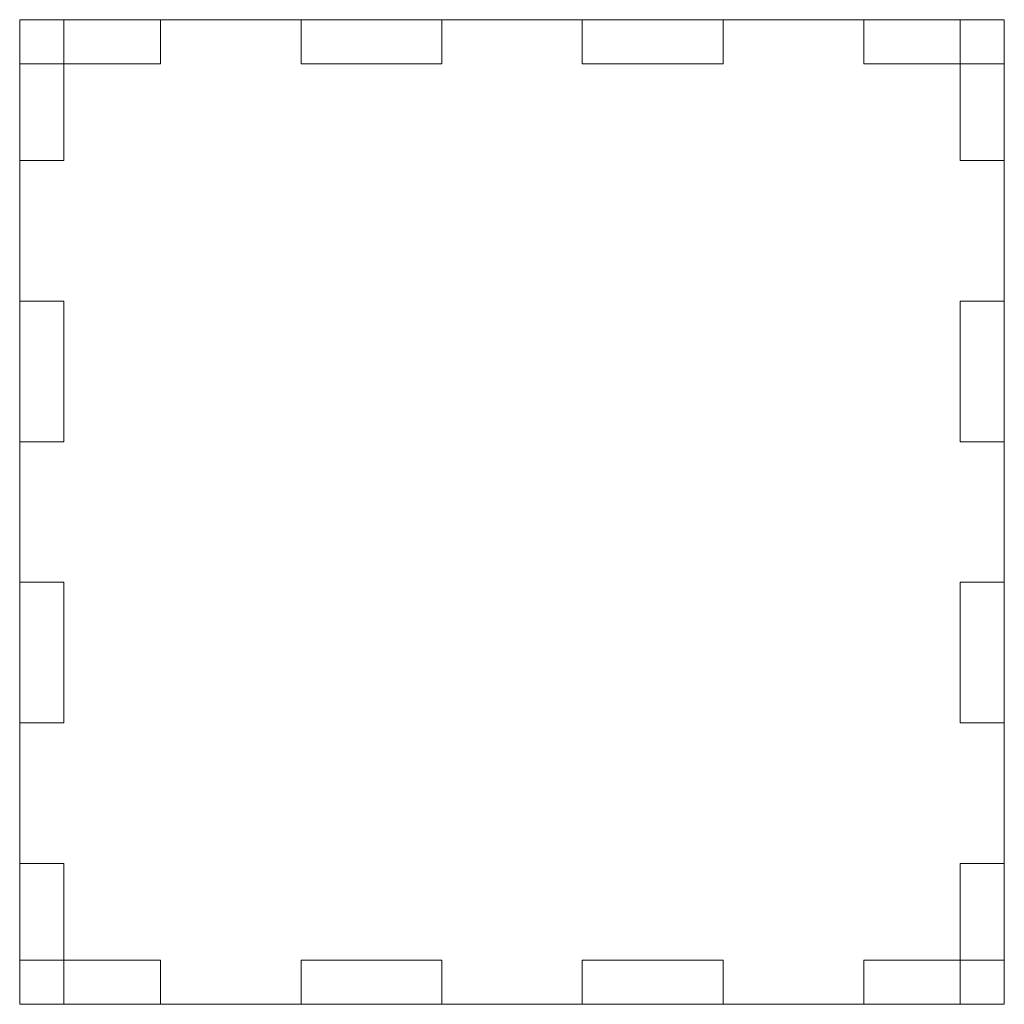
# Model space of a CAD drawing. Header units: millimetres. Extents: x -218 to 188, y -96 to 150.
# Tile 6 of 7: x 143 to 188, y 0 to 45. Entities that reach past the tile are written whole.
import ezdxf

# ---------------------------------------------------------------- set-up
doc = ezdxf.new("R2010")
doc.units = ezdxf.units.MM
doc.header["$MEASUREMENT"] = 0
doc.layers.add('Layer 1', color=7, linetype='Continuous')

msp = doc.modelspace()

# ---------------------------------------------------------------- linework, layer by layer
at = {"layer": 'Layer 1', "lineweight": 5}
for points in [[(142.6818, -0.4843), (142.6818, -0.4843), (187.6818, -0.4843), (187.6818, -0.4843), (187.6818, -0.4843), (187.6818, -0.4843), (187.6818, 44.5157), (187.6818, 44.5157), (187.6818, 44.5157), (187.6818, 44.5157), (142.6818, 44.5157), (142.6818, 44.5157), (142.6818, 44.5157), (142.6818, 44.5157), (142.6818, -0.4843), (142.6818, -0.4843)], [(142.6818, 42.4913), (142.6818, 42.4913), (149.1129, 42.4913), (149.1129, 42.4913), (149.1129, 42.4913), (149.1129, 42.4913), (149.1129, 44.5156), (149.1129, 44.5156), (149.1129, 44.5156), (149.1129, 44.5156), (142.6818, 44.5156), (142.6818, 44.5156), (142.6818, 44.5156), (142.6818, 44.5156), (142.6818, 42.4913), (142.6818, 42.4913)], [(144.7067, 44.5156), (144.7067, 44.5156), (144.7067, 38.0872), (144.7067, 38.0872), (144.7067, 38.0872), (144.7067, 38.0872), (142.6818, 38.0872), (142.6818, 38.0872), (142.6818, 38.0872), (142.6818, 38.0872), (142.6818, 44.5156), (142.6818, 44.5156), (142.6818, 44.5156), (142.6818, 44.5156), (144.7067, 44.5156), (144.7067, 44.5156)], [(161.9682, 42.4913), (161.9682, 42.4913), (155.5406, 42.4913), (155.5406, 42.4913), (155.5406, 42.4913), (155.5406, 42.4913), (155.5406, 44.5156), (155.5406, 44.5156), (155.5406, 44.5156), (155.5406, 44.5156), (161.9682, 44.5156), (161.9682, 44.5156), (161.9682, 44.5156), (161.9682, 44.5156), (161.9682, 42.4913), (161.9682, 42.4913)], [(174.8269, 42.4913), (174.8269, 42.4913), (168.3958, 42.4913), (168.3958, 42.4913), (168.3958, 42.4913), (168.3958, 42.4913), (168.3958, 44.5156), (168.3958, 44.5156), (168.3958, 44.5156), (168.3958, 44.5156), (174.8269, 44.5156), (174.8269, 44.5156), (174.8269, 44.5156), (174.8269, 44.5156), (174.8269, 42.4913), (174.8269, 42.4913)], [(187.6821, 42.4913), (187.6821, 42.4913), (181.2545, 42.4913), (181.2545, 42.4913), (181.2545, 42.4913), (181.2545, 42.4913), (181.2545, 44.5156), (181.2545, 44.5156), (181.2545, 44.5156), (181.2545, 44.5156), (187.6821, 44.5156), (187.6821, 44.5156), (187.6821, 44.5156), (187.6821, 44.5156), (187.6821, 42.4913), (187.6821, 42.4913)], [(187.6821, 44.5156), (187.6821, 44.5156), (187.6821, 38.0872), (187.6821, 38.0872), (187.6821, 38.0872), (187.6821, 38.0872), (185.6572, 38.0872), (185.6572, 38.0872), (185.6572, 38.0872), (185.6572, 38.0872), (185.6572, 44.5156), (185.6572, 44.5156), (185.6572, 44.5156), (185.6572, 44.5156), (187.6821, 44.5156), (187.6821, 44.5156)], [(144.7067, 31.6586), (144.7067, 31.6586), (144.7067, 25.23), (144.7067, 25.23), (144.7067, 25.23), (144.7067, 25.23), (142.6818, 25.23), (142.6818, 25.23), (142.6818, 25.23), (142.6818, 25.23), (142.6818, 31.6586), (142.6818, 31.6586), (142.6818, 31.6586), (142.6818, 31.6586), (144.7067, 31.6586), (144.7067, 31.6586)], [(187.6821, 31.6586), (187.6821, 31.6586), (187.6821, 25.23), (187.6821, 25.23), (187.6821, 25.23), (187.6821, 25.23), (185.6572, 25.23), (185.6572, 25.23), (185.6572, 25.23), (185.6572, 25.23), (185.6572, 31.6586), (185.6572, 31.6586), (185.6572, 31.6586), (185.6572, 31.6586), (187.6821, 31.6586), (187.6821, 31.6586)], [(144.7067, 18.8018), (144.7067, 18.8018), (144.7067, 12.3731), (144.7067, 12.3731), (144.7067, 12.3731), (144.7067, 12.3731), (142.6818, 12.3731), (142.6818, 12.3731), (142.6818, 12.3731), (142.6818, 12.3731), (142.6818, 18.8018), (142.6818, 18.8018), (142.6818, 18.8018), (142.6818, 18.8018), (144.7067, 18.8018), (144.7067, 18.8018)], [(187.6821, 18.8018), (187.6821, 18.8018), (187.6821, 12.3731), (187.6821, 12.3731), (187.6821, 12.3731), (187.6821, 12.3731), (185.6572, 12.3731), (185.6572, 12.3731), (185.6572, 12.3731), (185.6572, 12.3731), (185.6572, 18.8018), (185.6572, 18.8018), (185.6572, 18.8018), (185.6572, 18.8018), (187.6821, 18.8018), (187.6821, 18.8018)], [(144.7067, -0.4839), (144.7067, -0.4839), (144.7067, 5.9444), (144.7067, 5.9444), (144.7067, 5.9444), (144.7067, 5.9444), (142.6818, 5.9444), (142.6818, 5.9444), (142.6818, 5.9444), (142.6818, 5.9444), (142.6818, -0.4839), (142.6818, -0.4839), (142.6818, -0.4839), (142.6818, -0.4839), (144.7067, -0.4839), (144.7067, -0.4839)], [(187.6821, -0.4839), (187.6821, -0.4839), (187.6821, 5.9444), (187.6821, 5.9444), (187.6821, 5.9444), (187.6821, 5.9444), (185.6572, 5.9444), (185.6572, 5.9444), (185.6572, 5.9444), (185.6572, 5.9444), (185.6572, -0.4839), (185.6572, -0.4839), (185.6572, -0.4839), (185.6572, -0.4839), (187.6821, -0.4839), (187.6821, -0.4839)], [(142.6818, -0.4839), (142.6818, -0.4839), (149.1129, -0.4839), (149.1129, -0.4839), (149.1129, -0.4839), (149.1129, -0.4839), (149.1129, 1.5403), (149.1129, 1.5403), (149.1129, 1.5403), (149.1129, 1.5403), (142.6818, 1.5403), (142.6818, 1.5403), (142.6818, 1.5403), (142.6818, 1.5403), (142.6818, -0.4839), (142.6818, -0.4839)], [(161.9682, -0.4839), (161.9682, -0.4839), (155.5406, -0.4839), (155.5406, -0.4839), (155.5406, -0.4839), (155.5406, -0.4839), (155.5406, 1.5403), (155.5406, 1.5403), (155.5406, 1.5403), (155.5406, 1.5403), (161.9682, 1.5403), (161.9682, 1.5403), (161.9682, 1.5403), (161.9682, 1.5403), (161.9682, -0.4839), (161.9682, -0.4839)], [(174.8269, -0.4839), (174.8269, -0.4839), (168.3958, -0.4839), (168.3958, -0.4839), (168.3958, -0.4839), (168.3958, -0.4839), (168.3958, 1.5403), (168.3958, 1.5403), (168.3958, 1.5403), (168.3958, 1.5403), (174.8269, 1.5403), (174.8269, 1.5403), (174.8269, 1.5403), (174.8269, 1.5403), (174.8269, -0.4839), (174.8269, -0.4839)], [(187.6821, -0.4839), (187.6821, -0.4839), (181.2545, -0.4839), (181.2545, -0.4839), (181.2545, -0.4839), (181.2545, -0.4839), (181.2545, 1.5403), (181.2545, 1.5403), (181.2545, 1.5403), (181.2545, 1.5403), (187.6821, 1.5403), (187.6821, 1.5403), (187.6821, 1.5403), (187.6821, 1.5403), (187.6821, -0.4839), (187.6821, -0.4839)]]:
    msp.add_open_spline(points, degree=3, knots=[0, 0, 0, 0, 0.2, 0.2, 0.2, 0.2, 0.4, 0.4, 0.4, 0.4, 0.6, 0.6, 0.6, 0.6, 1, 1, 1, 1], dxfattribs=at)

doc.saveas('drawing.dxf')
